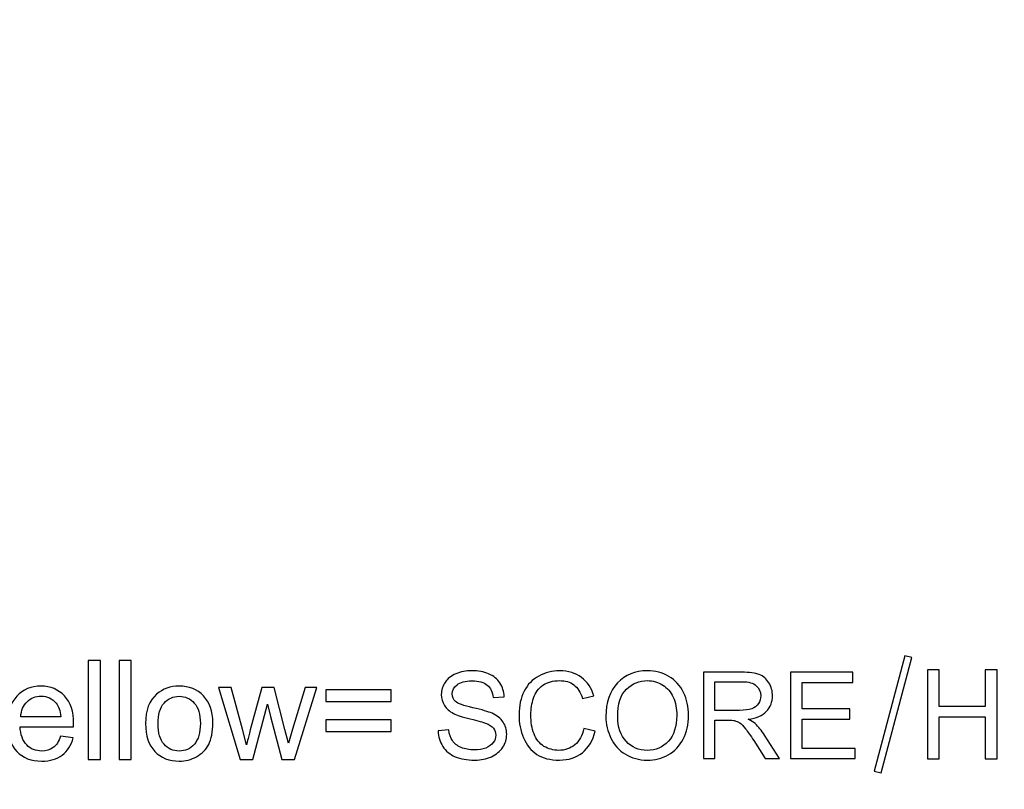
# Model space of a CAD drawing. Header units: centimetres. Extents: x -105 to 112, y -140 to 143.
# Tile 75 of 90: x -95.93 to -87.47, y 63.59 to 70.21. Entities that reach past the tile are written whole.
import ezdxf

# ---------------------------------------------------------------- set-up
doc = ezdxf.new("R2010")
doc.units = ezdxf.units.CM
doc.header["$MEASUREMENT"] = 0
doc.layers.add('Layer 1', color=7, linetype='Continuous')

msp = doc.modelspace()

# ---------------------------------------------------------------- linework, layer by layer
at = {"layer": 'Layer 1', "color": 240, "lineweight": 211}
msp.add_open_spline([(-100.73824, 142.69407), (-100.73824, 142.69407), (27.42324, 142.69407), (27.42324, 142.69407), (27.42324, 142.69407), (29.71918, 142.69407), (31.59804, 140.81576), (31.59804, 138.51964), (31.59804, 138.51964), (31.59804, 138.51964), (31.59804, 60.80756), (31.59804, 60.80756), (31.59804, 60.80756), (31.59804, 58.51145), (29.71918, 56.63332), (27.42324, 56.63332), (27.42324, 56.63332), (27.42324, 56.63332), (-100.73824, 56.63332), (-100.73824, 56.63332), (-100.73824, 56.63332), (-103.0344, 56.63332), (-104.91305, 58.51145), (-104.91305, 60.80756), (-104.91305, 60.80756), (-104.91305, 60.80756), (-104.91305, 138.51964), (-104.91305, 138.51964), (-104.91305, 138.51964), (-104.91305, 140.81576), (-103.0344, 142.69407), (-100.73824, 142.69407)], degree=3, knots=[0, 0, 0, 0, 0.1111111, 0.1111111, 0.1111111, 0.1111111, 0.2222222, 0.2222222, 0.2222222, 0.2222222, 0.3333333, 0.3333333, 0.3333333, 0.3333333, 0.4444444, 0.4444444, 0.4444444, 0.4444444, 0.5555556, 0.5555556, 0.5555556, 0.5555556, 0.6666667, 0.6666667, 0.6666667, 0.6666667, 0.7777778, 0.7777778, 0.7777778, 0.7777778, 1, 1, 1, 1], dxfattribs=at)
at = {"layer": 'Layer 1', "color": 250}
for points, knots in [([(-95.3423, 63.84847), (-95.3423, 63.84847), (-95.3423, 64.70043), (-95.3423, 64.70043), (-95.3423, 64.70043), (-95.3423, 64.70043), (-95.23756, 64.70043), (-95.23756, 64.70043), (-95.23756, 64.70043), (-95.23756, 64.70043), (-95.23756, 63.84847), (-95.23756, 63.84847), (-95.23756, 63.84847), (-95.23756, 63.84847), (-95.3423, 63.84847), (-95.3423, 63.84847), (-95.3423, 63.84847), (-95.3423, 63.84847), (-95.3423, 63.84847), (-95.3423, 63.84847)], [0, 0, 0, 0, 0.1666667, 0.1666667, 0.1666667, 0.1666667, 0.3333333, 0.3333333, 0.3333333, 0.3333333, 0.5, 0.5, 0.5, 0.5, 0.6666667, 0.6666667, 0.6666667, 0.6666667, 1, 1, 1, 1]), ([(-95.07783, 63.84847), (-95.07783, 63.84847), (-95.07783, 64.70043), (-95.07783, 64.70043), (-95.07783, 64.70043), (-95.07783, 64.70043), (-94.97311, 64.70043), (-94.97311, 64.70043), (-94.97311, 64.70043), (-94.97311, 64.70043), (-94.97311, 63.84847), (-94.97311, 63.84847), (-94.97311, 63.84847), (-94.97311, 63.84847), (-95.07783, 63.84847), (-95.07783, 63.84847), (-95.07783, 63.84847), (-95.07783, 63.84847), (-95.07783, 63.84847), (-95.07783, 63.84847)], [0, 0, 0, 0, 0.1666667, 0.1666667, 0.1666667, 0.1666667, 0.3333333, 0.3333333, 0.3333333, 0.3333333, 0.5, 0.5, 0.5, 0.5, 0.6666667, 0.6666667, 0.6666667, 0.6666667, 1, 1, 1, 1]), ([(-95.58058, 64.04829), (-95.58058, 64.04829), (-95.4723, 64.03376), (-95.4723, 64.03376), (-95.4723, 64.03376), (-95.48912, 63.97018), (-95.52069, 63.92113), (-95.56668, 63.88662), (-95.56668, 63.88662), (-95.61273, 63.8521), (-95.67148, 63.83394), (-95.74307, 63.83394), (-95.74307, 63.83394), (-95.83314, 63.83394), (-95.90458, 63.863), (-95.9573, 63.9175), (-95.9573, 63.9175), (-96.0101, 63.97381), (-96.0365, 64.05192), (-96.0365, 64.15183), (-96.0365, 64.15183), (-96.0365, 64.25538), (-96.00989, 64.33531), (-95.95659, 64.39344), (-95.95659, 64.39344), (-95.90316, 64.44975), (-95.8339, 64.47881), (-95.74883, 64.47881), (-95.74883, 64.47881), (-95.66652, 64.47881), (-95.59925, 64.44975), (-95.54708, 64.39525), (-95.54708, 64.39525), (-95.49486, 64.33894), (-95.46868, 64.25901), (-95.46868, 64.15728), (-95.46868, 64.15728), (-95.46868, 64.15183), (-95.4689, 64.14094), (-95.46924, 64.13004), (-95.46924, 64.13004), (-95.46924, 64.13004), (-95.92934, 64.13004), (-95.92934, 64.13004), (-95.92934, 64.13004), (-95.92545, 64.06282), (-95.90636, 64.01014), (-95.87179, 63.97381), (-95.87179, 63.97381), (-95.83753, 63.93748), (-95.79446, 63.92113), (-95.74307, 63.92113), (-95.74307, 63.92113), (-95.70476, 63.92113), (-95.67204, 63.93022), (-95.64509, 63.9502), (-95.64509, 63.9502), (-95.61791, 63.97018), (-95.59648, 64.00288), (-95.58058, 64.04829), (-95.58058, 64.04829), (-95.58058, 64.04829), (-95.58058, 64.04829), (-95.58058, 64.04829)], [0, 0, 0, 0, 0.0588235, 0.0588235, 0.0588235, 0.0588235, 0.1176471, 0.1176471, 0.1176471, 0.1176471, 0.1764706, 0.1764706, 0.1764706, 0.1764706, 0.2352941, 0.2352941, 0.2352941, 0.2352941, 0.2941176, 0.2941176, 0.2941176, 0.2941176, 0.3529412, 0.3529412, 0.3529412, 0.3529412, 0.4117647, 0.4117647, 0.4117647, 0.4117647, 0.4705882, 0.4705882, 0.4705882, 0.4705882, 0.5294118, 0.5294118, 0.5294118, 0.5294118, 0.5882353, 0.5882353, 0.5882353, 0.5882353, 0.6470588, 0.6470588, 0.6470588, 0.6470588, 0.7058824, 0.7058824, 0.7058824, 0.7058824, 0.7647059, 0.7647059, 0.7647059, 0.7647059, 0.8235294, 0.8235294, 0.8235294, 0.8235294, 0.8823529, 0.8823529, 0.8823529, 0.8823529, 1, 1, 1, 1]), ([(-94.85034, 64.15728), (-94.85034, 64.26991), (-94.81856, 64.35529), (-94.7549, 64.40979), (-94.7549, 64.40979), (-94.7019, 64.4552), (-94.63705, 64.47881), (-94.5607, 64.47881), (-94.5607, 64.47881), (-94.47597, 64.47881), (-94.40649, 64.45157), (-94.35257, 64.39525), (-94.35257, 64.39525), (-94.29879, 64.33894), (-94.27181, 64.26264), (-94.27181, 64.16455), (-94.27181, 64.16455), (-94.27181, 64.08644), (-94.28367, 64.02286), (-94.3075, 63.97745), (-94.3075, 63.97745), (-94.33136, 63.93203), (-94.36605, 63.89752), (-94.41168, 63.87209), (-94.41168, 63.87209), (-94.4571, 63.84665), (-94.50691, 63.83394), (-94.5607, 63.83394), (-94.5607, 63.83394), (-94.64718, 63.83394), (-94.71694, 63.863), (-94.77038, 63.9175), (-94.77038, 63.9175), (-94.82373, 63.972), (-94.85034, 64.05192), (-94.85034, 64.15728), (-94.85034, 64.15728), (-94.85034, 64.15728), (-94.85034, 64.15728), (-94.85034, 64.15728)], [0, 0, 0, 0, 0.0909091, 0.0909091, 0.0909091, 0.0909091, 0.1818182, 0.1818182, 0.1818182, 0.1818182, 0.2727273, 0.2727273, 0.2727273, 0.2727273, 0.3636364, 0.3636364, 0.3636364, 0.3636364, 0.4545455, 0.4545455, 0.4545455, 0.4545455, 0.5454545, 0.5454545, 0.5454545, 0.5454545, 0.6363636, 0.6363636, 0.6363636, 0.6363636, 0.7272727, 0.7272727, 0.7272727, 0.7272727, 0.8181818, 0.8181818, 0.8181818, 0.8181818, 1, 1, 1, 1]), ([(-94.03786, 63.84847), (-94.03786, 63.84847), (-94.22456, 64.4661), (-94.22456, 64.4661), (-94.22456, 64.4661), (-94.22456, 64.4661), (-94.11506, 64.4661), (-94.11506, 64.4661), (-94.11506, 64.4661), (-94.11506, 64.4661), (-94.01644, 64.10824), (-94.01644, 64.10824), (-94.01644, 64.10824), (-94.01644, 64.10824), (-93.9816, 63.97563), (-93.9816, 63.97563), (-93.9816, 63.97563), (-93.98018, 63.9829), (-93.96946, 64.02468), (-93.94959, 64.10279), (-93.94959, 64.10279), (-93.94959, 64.10279), (-93.8518, 64.4661), (-93.8518, 64.4661), (-93.8518, 64.4661), (-93.8518, 64.4661), (-93.74445, 64.4661), (-93.74445, 64.4661), (-93.74445, 64.4661), (-93.74445, 64.4661), (-93.65142, 64.10642), (-93.65142, 64.10642), (-93.65142, 64.10642), (-93.65142, 64.10642), (-93.62105, 63.98835), (-93.62105, 63.98835), (-93.62105, 63.98835), (-93.62105, 63.98835), (-93.58557, 64.10824), (-93.58557, 64.10824), (-93.58557, 64.10824), (-93.58557, 64.10824), (-93.47885, 64.4661), (-93.47885, 64.4661), (-93.47885, 64.4661), (-93.47885, 64.4661), (-93.37701, 64.4661), (-93.37701, 64.4661), (-93.37701, 64.4661), (-93.37701, 64.4661), (-93.57087, 63.84847), (-93.57087, 63.84847), (-93.57087, 63.84847), (-93.57087, 63.84847), (-93.67923, 63.84847), (-93.67923, 63.84847), (-93.67923, 63.84847), (-93.67923, 63.84847), (-93.77724, 64.21723), (-93.77724, 64.21723), (-93.77724, 64.21723), (-93.77724, 64.21723), (-93.80199, 64.32259), (-93.80199, 64.32259), (-93.80199, 64.32259), (-93.80199, 64.32259), (-93.92703, 63.84847), (-93.92703, 63.84847), (-93.92703, 63.84847), (-93.92703, 63.84847), (-94.03786, 63.84847), (-94.03786, 63.84847), (-94.03786, 63.84847), (-94.03786, 63.84847), (-94.03786, 63.84847), (-94.03786, 63.84847)], [0, 0, 0, 0, 0.05, 0.05, 0.05, 0.05, 0.1, 0.1, 0.1, 0.1, 0.15, 0.15, 0.15, 0.15, 0.2, 0.2, 0.2, 0.2, 0.25, 0.25, 0.25, 0.25, 0.3, 0.3, 0.3, 0.3, 0.35, 0.35, 0.35, 0.35, 0.4, 0.4, 0.4, 0.4, 0.45, 0.45, 0.45, 0.45, 0.5, 0.5, 0.5, 0.5, 0.55, 0.55, 0.55, 0.55, 0.6, 0.6, 0.6, 0.6, 0.65, 0.65, 0.65, 0.65, 0.7, 0.7, 0.7, 0.7, 0.75, 0.75, 0.75, 0.75, 0.8, 0.8, 0.8, 0.8, 0.85, 0.85, 0.85, 0.85, 0.9, 0.9, 0.9, 0.9, 1, 1, 1, 1]), ([(-92.73938, 64.34802), (-92.73938, 64.34802), (-93.30124, 64.34802), (-93.30124, 64.34802), (-93.30124, 64.34802), (-93.30124, 64.34802), (-93.30124, 64.44612), (-93.30124, 64.44612), (-93.30124, 64.44612), (-93.30124, 64.44612), (-92.73938, 64.44612), (-92.73938, 64.44612), (-92.73938, 64.44612), (-92.73938, 64.44612), (-92.73938, 64.34802), (-92.73938, 64.34802)], [0, 0, 0, 0, 0.2, 0.2, 0.2, 0.2, 0.4, 0.4, 0.4, 0.4, 0.6, 0.6, 0.6, 0.6, 1, 1, 1, 1]), ([(-95.92338, 64.21541), (-95.92338, 64.21541), (-95.57938, 64.21541), (-95.57938, 64.21541), (-95.57938, 64.21541), (-95.584, 64.26809), (-95.59726, 64.30624), (-95.61891, 64.33167), (-95.61891, 64.33167), (-95.65204, 64.37345), (-95.69526, 64.39344), (-95.74827, 64.39344), (-95.74827, 64.39344), (-95.79622, 64.39344), (-95.83653, 64.37709), (-95.86925, 64.34439), (-95.86925, 64.34439), (-95.90175, 64.31351), (-95.91984, 64.26991), (-95.92338, 64.21541), (-95.92338, 64.21541), (-95.92338, 64.21541), (-95.92338, 64.21541), (-95.92338, 64.21541)], [0, 0, 0, 0, 0.1428571, 0.1428571, 0.1428571, 0.1428571, 0.2857143, 0.2857143, 0.2857143, 0.2857143, 0.4285714, 0.4285714, 0.4285714, 0.4285714, 0.5714286, 0.5714286, 0.5714286, 0.5714286, 0.7142857, 0.7142857, 0.7142857, 0.7142857, 1, 1, 1, 1]), ([(-94.7432, 64.15547), (-94.7432, 64.07736), (-94.72595, 64.01923), (-94.6914, 63.97926), (-94.6914, 63.97926), (-94.6567, 63.9393), (-94.61319, 63.92113), (-94.5607, 63.92113), (-94.5607, 63.92113), (-94.50867, 63.92113), (-94.4654, 63.9393), (-94.43076, 63.97926), (-94.43076, 63.97926), (-94.39621, 64.01923), (-94.37897, 64.07917), (-94.37897, 64.1591), (-94.37897, 64.1591), (-94.37897, 64.2354), (-94.39642, 64.29353), (-94.43112, 64.33349), (-94.43112, 64.33349), (-94.46582, 64.37164), (-94.50911, 64.39162), (-94.5607, 64.39162), (-94.5607, 64.39162), (-94.61319, 64.39162), (-94.6567, 64.37164), (-94.6914, 64.33349), (-94.6914, 64.33349), (-94.72595, 64.29353), (-94.7432, 64.2354), (-94.7432, 64.15547), (-94.7432, 64.15547), (-94.7432, 64.15547), (-94.7432, 64.15547), (-94.7432, 64.15547)], [0, 0, 0, 0, 0.1, 0.1, 0.1, 0.1, 0.2, 0.2, 0.2, 0.2, 0.3, 0.3, 0.3, 0.3, 0.4, 0.4, 0.4, 0.4, 0.5, 0.5, 0.5, 0.5, 0.6, 0.6, 0.6, 0.6, 0.7, 0.7, 0.7, 0.7, 0.8, 0.8, 0.8, 0.8, 1, 1, 1, 1]), ([(-92.73938, 64.09007), (-92.73938, 64.09007), (-93.30124, 64.09007), (-93.30124, 64.09007), (-93.30124, 64.09007), (-93.30124, 64.09007), (-93.30124, 64.18817), (-93.30124, 64.18817), (-93.30124, 64.18817), (-93.30124, 64.18817), (-92.73938, 64.18817), (-92.73938, 64.18817), (-92.73938, 64.18817), (-92.73938, 64.18817), (-92.73938, 64.09007), (-92.73938, 64.09007)], [0, 0, 0, 0, 0.2, 0.2, 0.2, 0.2, 0.4, 0.4, 0.4, 0.4, 0.6, 0.6, 0.6, 0.6, 1, 1, 1, 1])]:
    msp.add_open_spline(points, degree=3, knots=knots, dxfattribs=at)
at = {"layer": 'Layer 1', "color": 2}
for points, knots in [([(-88.32331, 64.7404), (-88.32331, 64.7404), (-88.26258, 64.72587), (-88.26258, 64.72587), (-88.26258, 64.72587), (-88.26258, 64.72587), (-88.52577, 63.73221), (-88.52577, 63.73221), (-88.52577, 63.73221), (-88.52577, 63.73221), (-88.58651, 63.74856), (-88.58651, 63.74856), (-88.58651, 63.74856), (-88.58651, 63.74856), (-88.32331, 64.7404), (-88.32331, 64.7404)], [0, 0, 0, 0, 0.2, 0.2, 0.2, 0.2, 0.4, 0.4, 0.4, 0.4, 0.6, 0.6, 0.6, 0.6, 1, 1, 1, 1]), ([(-92.33542, 64.09371), (-92.33542, 64.09371), (-92.2431, 64.10279), (-92.2431, 64.10279), (-92.2431, 64.10279), (-92.23876, 64.06464), (-92.22855, 64.03376), (-92.21251, 64.01014), (-92.21251, 64.01014), (-92.1964, 63.98653), (-92.17149, 63.96655), (-92.1378, 63.95201), (-92.1378, 63.95201), (-92.10408, 63.93748), (-92.06606, 63.93022), (-92.0239, 63.93022), (-92.0239, 63.93022), (-91.98637, 63.93022), (-91.95336, 63.93567), (-91.92463, 63.94656), (-91.92463, 63.94656), (-91.89596, 63.95928), (-91.87467, 63.97381), (-91.8607, 63.9938), (-91.8607, 63.9938), (-91.84664, 64.01196), (-91.83956, 64.03376), (-91.83956, 64.05737), (-91.83956, 64.05737), (-91.83956, 64.08099), (-91.8463, 64.10097), (-91.85977, 64.11732), (-91.85977, 64.11732), (-91.87333, 64.13549), (-91.89561, 64.15002), (-91.9267, 64.16092), (-91.9267, 64.16092), (-91.94655, 64.16818), (-91.99069, 64.1809), (-92.05896, 64.19725), (-92.05896, 64.19725), (-92.1273, 64.2136), (-92.17498, 64.22995), (-92.2023, 64.24448), (-92.2023, 64.24448), (-92.23771, 64.26264), (-92.26403, 64.28626), (-92.28127, 64.31351), (-92.28127, 64.31351), (-92.29873, 64.34076), (-92.30739, 64.37164), (-92.30739, 64.40615), (-92.30739, 64.40615), (-92.30739, 64.4443), (-92.29667, 64.47881), (-92.27546, 64.51151), (-92.27546, 64.51151), (-92.25417, 64.54421), (-92.22323, 64.56783), (-92.18221, 64.58599), (-92.18221, 64.58599), (-92.14141, 64.60234), (-92.096, 64.61142), (-92.04597, 64.61142), (-92.04597, 64.61142), (-91.99106, 64.61142), (-91.94245, 64.60234), (-91.90043, 64.58417), (-91.90043, 64.58417), (-91.85843, 64.56601), (-91.82608, 64.54058), (-91.80342, 64.50606), (-91.80342, 64.50606), (-91.78079, 64.47155), (-91.76873, 64.43158), (-91.76697, 64.38799), (-91.76697, 64.38799), (-91.76697, 64.38799), (-91.86141, 64.38072), (-91.86141, 64.38072), (-91.86141, 64.38072), (-91.86637, 64.42795), (-91.88348, 64.46428), (-91.91271, 64.4879), (-91.91271, 64.4879), (-91.94194, 64.51151), (-91.98515, 64.52423), (-92.04221, 64.52423), (-92.04221, 64.52423), (-92.10167, 64.52423), (-92.14503, 64.51333), (-92.1722, 64.49153), (-92.1722, 64.49153), (-92.19931, 64.46973), (-92.213, 64.44248), (-92.213, 64.4116), (-92.213, 64.4116), (-92.213, 64.38617), (-92.20336, 64.36255), (-92.18414, 64.34621), (-92.18414, 64.34621), (-92.16512, 64.32986), (-92.11587, 64.31169), (-92.03596, 64.29353), (-92.03596, 64.29353), (-91.95607, 64.27536), (-91.90128, 64.25901), (-91.87155, 64.2463), (-91.87155, 64.2463), (-91.82855, 64.22631), (-91.79656, 64.20088), (-91.77598, 64.17), (-91.77598, 64.17), (-91.7554, 64.14094), (-91.74517, 64.1046), (-91.74517, 64.06464), (-91.74517, 64.06464), (-91.74517, 64.02468), (-91.75639, 63.98835), (-91.77903, 63.95383), (-91.77903, 63.95383), (-91.80174, 63.91932), (-91.83402, 63.89207), (-91.87638, 63.87209), (-91.87638, 63.87209), (-91.91874, 63.8521), (-91.96628, 63.84302), (-92.01936, 63.84302), (-92.01936, 63.84302), (-92.08643, 63.84302), (-92.14261, 63.8521), (-92.18795, 63.87209), (-92.18795, 63.87209), (-92.23344, 63.89207), (-92.26886, 63.92113), (-92.29462, 63.9611), (-92.29462, 63.9611), (-92.32058, 63.99924), (-92.33406, 64.04466), (-92.33542, 64.09371), (-92.33542, 64.09371), (-92.33542, 64.09371), (-92.33542, 64.09371), (-92.33542, 64.09371)], [0, 0, 0, 0, 0.027027, 0.027027, 0.027027, 0.027027, 0.0540541, 0.0540541, 0.0540541, 0.0540541, 0.0810811, 0.0810811, 0.0810811, 0.0810811, 0.1081081, 0.1081081, 0.1081081, 0.1081081, 0.1351351, 0.1351351, 0.1351351, 0.1351351, 0.1621622, 0.1621622, 0.1621622, 0.1621622, 0.1891892, 0.1891892, 0.1891892, 0.1891892, 0.2162162, 0.2162162, 0.2162162, 0.2162162, 0.2432432, 0.2432432, 0.2432432, 0.2432432, 0.2702703, 0.2702703, 0.2702703, 0.2702703, 0.2972973, 0.2972973, 0.2972973, 0.2972973, 0.3243243, 0.3243243, 0.3243243, 0.3243243, 0.3513514, 0.3513514, 0.3513514, 0.3513514, 0.3783784, 0.3783784, 0.3783784, 0.3783784, 0.4054054, 0.4054054, 0.4054054, 0.4054054, 0.4324324, 0.4324324, 0.4324324, 0.4324324, 0.4594595, 0.4594595, 0.4594595, 0.4594595, 0.4864865, 0.4864865, 0.4864865, 0.4864865, 0.5135135, 0.5135135, 0.5135135, 0.5135135, 0.5405405, 0.5405405, 0.5405405, 0.5405405, 0.5675676, 0.5675676, 0.5675676, 0.5675676, 0.5945946, 0.5945946, 0.5945946, 0.5945946, 0.6216216, 0.6216216, 0.6216216, 0.6216216, 0.6486486, 0.6486486, 0.6486486, 0.6486486, 0.6756757, 0.6756757, 0.6756757, 0.6756757, 0.7027027, 0.7027027, 0.7027027, 0.7027027, 0.7297297, 0.7297297, 0.7297297, 0.7297297, 0.7567568, 0.7567568, 0.7567568, 0.7567568, 0.7837838, 0.7837838, 0.7837838, 0.7837838, 0.8108108, 0.8108108, 0.8108108, 0.8108108, 0.8378378, 0.8378378, 0.8378378, 0.8378378, 0.8648649, 0.8648649, 0.8648649, 0.8648649, 0.8918919, 0.8918919, 0.8918919, 0.8918919, 0.9189189, 0.9189189, 0.9189189, 0.9189189, 0.9459459, 0.9459459, 0.9459459, 0.9459459, 1, 1, 1, 1]), ([(-91.08234, 64.1155), (-91.08234, 64.1155), (-90.98378, 64.09189), (-90.98378, 64.09189), (-90.98378, 64.09189), (-91.00436, 64.01014), (-91.0414, 63.94838), (-91.09477, 63.9066), (-91.09477, 63.9066), (-91.14819, 63.86482), (-91.21355, 63.84302), (-91.29083, 63.84302), (-91.29083, 63.84302), (-91.37072, 63.84302), (-91.43572, 63.85937), (-91.48582, 63.89207), (-91.48582, 63.89207), (-91.53599, 63.92477), (-91.57403, 63.972), (-91.60013, 64.03376), (-91.60013, 64.03376), (-91.62626, 64.09552), (-91.63937, 64.16092), (-91.63937, 64.23176), (-91.63937, 64.23176), (-91.63937, 64.30987), (-91.62469, 64.37709), (-91.59518, 64.43522), (-91.59518, 64.43522), (-91.56551, 64.49335), (-91.52357, 64.53694), (-91.46907, 64.56601), (-91.46907, 64.56601), (-91.41465, 64.59507), (-91.35461, 64.61142), (-91.28927, 64.61142), (-91.28927, 64.61142), (-91.21497, 64.61142), (-91.15252, 64.59144), (-91.10207, 64.55329), (-91.10207, 64.55329), (-91.05141, 64.51696), (-91.01615, 64.46247), (-90.99628, 64.39525), (-90.99628, 64.39525), (-90.99628, 64.39525), (-91.0927, 64.37164), (-91.0927, 64.37164), (-91.0927, 64.37164), (-91.10981, 64.42613), (-91.13493, 64.4661), (-91.16758, 64.48971), (-91.16758, 64.48971), (-91.2002, 64.51515), (-91.24144, 64.52604), (-91.29103, 64.52604), (-91.29103, 64.52604), (-91.34794, 64.52604), (-91.39563, 64.51333), (-91.43381, 64.48608), (-91.43381, 64.48608), (-91.47205, 64.45883), (-91.49903, 64.4225), (-91.51441, 64.37527), (-91.51441, 64.37527), (-91.52996, 64.32986), (-91.5377, 64.28263), (-91.5377, 64.23358), (-91.5377, 64.23358), (-91.5377, 64.17), (-91.52854, 64.1155), (-91.51023, 64.06827), (-91.51023, 64.06827), (-91.49192, 64.02104), (-91.4634, 63.98471), (-91.42466, 63.9611), (-91.42466, 63.9611), (-91.38591, 63.9393), (-91.34411, 63.92658), (-91.29891, 63.92658), (-91.29891, 63.92658), (-91.244, 63.92658), (-91.19766, 63.94293), (-91.15962, 63.97381), (-91.15962, 63.97381), (-91.12158, 64.00651), (-91.09582, 64.05374), (-91.08234, 64.1155), (-91.08234, 64.1155), (-91.08234, 64.1155), (-91.08234, 64.1155), (-91.08234, 64.1155)], [0, 0, 0, 0, 0.0416667, 0.0416667, 0.0416667, 0.0416667, 0.0833333, 0.0833333, 0.0833333, 0.0833333, 0.125, 0.125, 0.125, 0.125, 0.1666667, 0.1666667, 0.1666667, 0.1666667, 0.2083333, 0.2083333, 0.2083333, 0.2083333, 0.25, 0.25, 0.25, 0.25, 0.2916667, 0.2916667, 0.2916667, 0.2916667, 0.3333333, 0.3333333, 0.3333333, 0.3333333, 0.375, 0.375, 0.375, 0.375, 0.4166667, 0.4166667, 0.4166667, 0.4166667, 0.4583333, 0.4583333, 0.4583333, 0.4583333, 0.5, 0.5, 0.5, 0.5, 0.5416667, 0.5416667, 0.5416667, 0.5416667, 0.5833333, 0.5833333, 0.5833333, 0.5833333, 0.625, 0.625, 0.625, 0.625, 0.6666667, 0.6666667, 0.6666667, 0.6666667, 0.7083333, 0.7083333, 0.7083333, 0.7083333, 0.75, 0.75, 0.75, 0.75, 0.7916667, 0.7916667, 0.7916667, 0.7916667, 0.8333333, 0.8333333, 0.8333333, 0.8333333, 0.875, 0.875, 0.875, 0.875, 0.9166667, 0.9166667, 0.9166667, 0.9166667, 1, 1, 1, 1]), ([(-90.89232, 64.21723), (-90.89232, 64.34076), (-90.85911, 64.43703), (-90.79291, 64.50606), (-90.79291, 64.50606), (-90.7267, 64.57691), (-90.64134, 64.61142), (-90.53653, 64.61142), (-90.53653, 64.61142), (-90.46791, 64.61142), (-90.40619, 64.59507), (-90.35104, 64.56238), (-90.35104, 64.56238), (-90.29605, 64.52968), (-90.25405, 64.48426), (-90.22517, 64.42432), (-90.22517, 64.42432), (-90.19629, 64.36619), (-90.18181, 64.30079), (-90.18181, 64.22631), (-90.18181, 64.22631), (-90.18181, 64.15002), (-90.19699, 64.08281), (-90.22744, 64.02286), (-90.22744, 64.02286), (-90.25787, 63.96473), (-90.30088, 63.91932), (-90.35658, 63.88844), (-90.35658, 63.88844), (-90.41242, 63.85755), (-90.4726, 63.84302), (-90.53703, 63.84302), (-90.53703, 63.84302), (-90.60706, 63.84302), (-90.66952, 63.85937), (-90.72465, 63.89388), (-90.72465, 63.89388), (-90.77963, 63.92658), (-90.82143, 63.97381), (-90.84981, 64.03194), (-90.84981, 64.03194), (-90.87813, 64.09007), (-90.89232, 64.15183), (-90.89232, 64.21723), (-90.89232, 64.21723), (-90.89232, 64.21723), (-90.89232, 64.21723), (-90.89232, 64.21723)], [0, 0, 0, 0, 0.0769231, 0.0769231, 0.0769231, 0.0769231, 0.1538462, 0.1538462, 0.1538462, 0.1538462, 0.2307692, 0.2307692, 0.2307692, 0.2307692, 0.3076923, 0.3076923, 0.3076923, 0.3076923, 0.3846154, 0.3846154, 0.3846154, 0.3846154, 0.4615385, 0.4615385, 0.4615385, 0.4615385, 0.5384615, 0.5384615, 0.5384615, 0.5384615, 0.6153846, 0.6153846, 0.6153846, 0.6153846, 0.6923077, 0.6923077, 0.6923077, 0.6923077, 0.7692308, 0.7692308, 0.7692308, 0.7692308, 0.8461538, 0.8461538, 0.8461538, 0.8461538, 1, 1, 1, 1]), ([(-90.0533, 63.85574), (-90.0533, 63.85574), (-90.0533, 64.59871), (-90.0533, 64.59871), (-90.0533, 64.59871), (-90.0533, 64.59871), (-89.7242, 64.59871), (-89.7242, 64.59871), (-89.7242, 64.59871), (-89.65799, 64.59871), (-89.60767, 64.59144), (-89.57326, 64.57872), (-89.57326, 64.57872), (-89.53884, 64.56419), (-89.51139, 64.54239), (-89.49081, 64.50788), (-89.49081, 64.50788), (-89.47016, 64.47336), (-89.46002, 64.43703), (-89.46002, 64.39525), (-89.46002, 64.39525), (-89.46002, 64.34257), (-89.47711, 64.29898), (-89.51117, 64.26264), (-89.51117, 64.26264), (-89.54523, 64.22631), (-89.59782, 64.2027), (-89.66898, 64.19362), (-89.66898, 64.19362), (-89.64287, 64.1809), (-89.62322, 64.16818), (-89.60974, 64.15728), (-89.60974, 64.15728), (-89.581, 64.13004), (-89.5539, 64.09734), (-89.52848, 64.05737), (-89.52848, 64.05737), (-89.52848, 64.05737), (-89.40005, 63.85574), (-89.40005, 63.85574), (-89.40005, 63.85574), (-89.40005, 63.85574), (-89.52274, 63.85574), (-89.52274, 63.85574), (-89.52274, 63.85574), (-89.52274, 63.85574), (-89.62095, 64.01014), (-89.62095, 64.01014), (-89.62095, 64.01014), (-89.64947, 64.05556), (-89.67317, 64.08826), (-89.69168, 64.11187), (-89.69168, 64.11187), (-89.71036, 64.13549), (-89.72696, 64.15365), (-89.74164, 64.16273), (-89.74164, 64.16273), (-89.75612, 64.17182), (-89.77116, 64.17727), (-89.78642, 64.18272), (-89.78642, 64.18272), (-89.79743, 64.18453), (-89.81566, 64.18635), (-89.84099, 64.18635), (-89.84099, 64.18635), (-89.84099, 64.18635), (-89.95481, 64.18635), (-89.95481, 64.18635), (-89.95481, 64.18635), (-89.95481, 64.18635), (-89.95481, 63.85574), (-89.95481, 63.85574), (-89.95481, 63.85574), (-89.95481, 63.85574), (-90.0533, 63.85574), (-90.0533, 63.85574), (-90.0533, 63.85574), (-90.0533, 63.85574), (-90.0533, 63.85574), (-90.0533, 63.85574)], [0, 0, 0, 0, 0.047619, 0.047619, 0.047619, 0.047619, 0.0952381, 0.0952381, 0.0952381, 0.0952381, 0.1428571, 0.1428571, 0.1428571, 0.1428571, 0.1904762, 0.1904762, 0.1904762, 0.1904762, 0.2380952, 0.2380952, 0.2380952, 0.2380952, 0.2857143, 0.2857143, 0.2857143, 0.2857143, 0.3333333, 0.3333333, 0.3333333, 0.3333333, 0.3809524, 0.3809524, 0.3809524, 0.3809524, 0.4285714, 0.4285714, 0.4285714, 0.4285714, 0.4761905, 0.4761905, 0.4761905, 0.4761905, 0.5238095, 0.5238095, 0.5238095, 0.5238095, 0.5714286, 0.5714286, 0.5714286, 0.5714286, 0.6190476, 0.6190476, 0.6190476, 0.6190476, 0.6666667, 0.6666667, 0.6666667, 0.6666667, 0.7142857, 0.7142857, 0.7142857, 0.7142857, 0.7619048, 0.7619048, 0.7619048, 0.7619048, 0.8095238, 0.8095238, 0.8095238, 0.8095238, 0.8571429, 0.8571429, 0.8571429, 0.8571429, 0.9047619, 0.9047619, 0.9047619, 0.9047619, 1, 1, 1, 1]), ([(-89.30425, 63.85574), (-89.30425, 63.85574), (-89.30425, 64.59871), (-89.30425, 64.59871), (-89.30425, 64.59871), (-89.30425, 64.59871), (-88.76795, 64.59871), (-88.76795, 64.59871), (-88.76795, 64.59871), (-88.76795, 64.59871), (-88.76795, 64.51151), (-88.76795, 64.51151), (-88.76795, 64.51151), (-88.76795, 64.51151), (-89.2057, 64.51151), (-89.2057, 64.51151), (-89.2057, 64.51151), (-89.2057, 64.51151), (-89.2057, 64.28263), (-89.2057, 64.28263), (-89.2057, 64.28263), (-89.2057, 64.28263), (-88.79598, 64.28263), (-88.79598, 64.28263), (-88.79598, 64.28263), (-88.79598, 64.28263), (-88.79598, 64.19543), (-88.79598, 64.19543), (-88.79598, 64.19543), (-88.79598, 64.19543), (-89.2057, 64.19543), (-89.2057, 64.19543), (-89.2057, 64.19543), (-89.2057, 64.19543), (-89.2057, 63.94293), (-89.2057, 63.94293), (-89.2057, 63.94293), (-89.2057, 63.94293), (-88.75027, 63.94293), (-88.75027, 63.94293), (-88.75027, 63.94293), (-88.75027, 63.94293), (-88.75027, 63.85574), (-88.75027, 63.85574), (-88.75027, 63.85574), (-88.75027, 63.85574), (-89.30425, 63.85574), (-89.30425, 63.85574), (-89.30425, 63.85574), (-89.30425, 63.85574), (-89.30425, 63.85574), (-89.30425, 63.85574)], [0, 0, 0, 0, 0.0714286, 0.0714286, 0.0714286, 0.0714286, 0.1428571, 0.1428571, 0.1428571, 0.1428571, 0.2142857, 0.2142857, 0.2142857, 0.2142857, 0.2857143, 0.2857143, 0.2857143, 0.2857143, 0.3571429, 0.3571429, 0.3571429, 0.3571429, 0.4285714, 0.4285714, 0.4285714, 0.4285714, 0.5, 0.5, 0.5, 0.5, 0.5714286, 0.5714286, 0.5714286, 0.5714286, 0.6428571, 0.6428571, 0.6428571, 0.6428571, 0.7142857, 0.7142857, 0.7142857, 0.7142857, 0.7857143, 0.7857143, 0.7857143, 0.7857143, 0.8571429, 0.8571429, 0.8571429, 0.8571429, 1, 1, 1, 1]), ([(-88.12861, 63.85392), (-88.12861, 63.85392), (-88.12861, 64.62051), (-88.12861, 64.62051), (-88.12861, 64.62051), (-88.12861, 64.62051), (-88.027, 64.62051), (-88.027, 64.62051), (-88.027, 64.62051), (-88.027, 64.62051), (-88.027, 64.30443), (-88.027, 64.30443), (-88.027, 64.30443), (-88.027, 64.30443), (-87.63133, 64.30443), (-87.63133, 64.30443), (-87.63133, 64.30443), (-87.63133, 64.30443), (-87.63133, 64.62051), (-87.63133, 64.62051), (-87.63133, 64.62051), (-87.63133, 64.62051), (-87.52971, 64.62051), (-87.52971, 64.62051), (-87.52971, 64.62051), (-87.52971, 64.62051), (-87.52971, 63.85392), (-87.52971, 63.85392), (-87.52971, 63.85392), (-87.52971, 63.85392), (-87.63133, 63.85392), (-87.63133, 63.85392), (-87.63133, 63.85392), (-87.63133, 63.85392), (-87.63133, 64.21541), (-87.63133, 64.21541), (-87.63133, 64.21541), (-87.63133, 64.21541), (-88.027, 64.21541), (-88.027, 64.21541), (-88.027, 64.21541), (-88.027, 64.21541), (-88.027, 63.85392), (-88.027, 63.85392), (-88.027, 63.85392), (-88.027, 63.85392), (-88.12861, 63.85392), (-88.12861, 63.85392), (-88.12861, 63.85392), (-88.12861, 63.85392), (-88.12861, 63.85392), (-88.12861, 63.85392)], [0, 0, 0, 0, 0.0714286, 0.0714286, 0.0714286, 0.0714286, 0.1428571, 0.1428571, 0.1428571, 0.1428571, 0.2142857, 0.2142857, 0.2142857, 0.2142857, 0.2857143, 0.2857143, 0.2857143, 0.2857143, 0.3571429, 0.3571429, 0.3571429, 0.3571429, 0.4285714, 0.4285714, 0.4285714, 0.4285714, 0.5, 0.5, 0.5, 0.5, 0.5714286, 0.5714286, 0.5714286, 0.5714286, 0.6428571, 0.6428571, 0.6428571, 0.6428571, 0.7142857, 0.7142857, 0.7142857, 0.7142857, 0.7857143, 0.7857143, 0.7857143, 0.7857143, 0.8571429, 0.8571429, 0.8571429, 0.8571429, 1, 1, 1, 1]), ([(-90.7907, 64.21541), (-90.7907, 64.1264), (-90.76665, 64.05556), (-90.71862, 64.00469), (-90.71862, 64.00469), (-90.67057, 63.95383), (-90.61019, 63.92658), (-90.5376, 63.92658), (-90.5376, 63.92658), (-90.46359, 63.92658), (-90.40292, 63.95383), (-90.35502, 64.00469), (-90.35502, 64.00469), (-90.30733, 64.05737), (-90.28343, 64.13004), (-90.28343, 64.22631), (-90.28343, 64.22631), (-90.28343, 64.28626), (-90.29363, 64.33894), (-90.31407, 64.38435), (-90.31407, 64.38435), (-90.33443, 64.42977), (-90.36432, 64.46428), (-90.40363, 64.4879), (-90.40363, 64.4879), (-90.44301, 64.51333), (-90.48708, 64.52604), (-90.53603, 64.52604), (-90.53603, 64.52604), (-90.6055, 64.52604), (-90.66539, 64.50243), (-90.71549, 64.45338), (-90.71549, 64.45338), (-90.76559, 64.40615), (-90.7907, 64.32622), (-90.7907, 64.21541), (-90.7907, 64.21541), (-90.7907, 64.21541), (-90.7907, 64.21541), (-90.7907, 64.21541)], [0, 0, 0, 0, 0.0909091, 0.0909091, 0.0909091, 0.0909091, 0.1818182, 0.1818182, 0.1818182, 0.1818182, 0.2727273, 0.2727273, 0.2727273, 0.2727273, 0.3636364, 0.3636364, 0.3636364, 0.3636364, 0.4545455, 0.4545455, 0.4545455, 0.4545455, 0.5454545, 0.5454545, 0.5454545, 0.5454545, 0.6363636, 0.6363636, 0.6363636, 0.6363636, 0.7272727, 0.7272727, 0.7272727, 0.7272727, 0.8181818, 0.8181818, 0.8181818, 0.8181818, 1, 1, 1, 1]), ([(-89.95481, 64.26991), (-89.95481, 64.26991), (-89.74385, 64.26991), (-89.74385, 64.26991), (-89.74385, 64.26991), (-89.69893, 64.26991), (-89.66402, 64.27536), (-89.63875, 64.28444), (-89.63875, 64.28444), (-89.6135, 64.29353), (-89.59433, 64.30806), (-89.58135, 64.32986), (-89.58135, 64.32986), (-89.56823, 64.34984), (-89.56169, 64.37164), (-89.56169, 64.39525), (-89.56169, 64.39525), (-89.56169, 64.43158), (-89.57426, 64.45883), (-89.59966, 64.48245), (-89.59966, 64.48245), (-89.62507, 64.50606), (-89.66522, 64.51696), (-89.72, 64.51696), (-89.72, 64.51696), (-89.72, 64.51696), (-89.95481, 64.51696), (-89.95481, 64.51696), (-89.95481, 64.51696), (-89.95481, 64.51696), (-89.95481, 64.26991), (-89.95481, 64.26991)], [0, 0, 0, 0, 0.1111111, 0.1111111, 0.1111111, 0.1111111, 0.2222222, 0.2222222, 0.2222222, 0.2222222, 0.3333333, 0.3333333, 0.3333333, 0.3333333, 0.4444444, 0.4444444, 0.4444444, 0.4444444, 0.5555556, 0.5555556, 0.5555556, 0.5555556, 0.6666667, 0.6666667, 0.6666667, 0.6666667, 0.7777778, 0.7777778, 0.7777778, 0.7777778, 1, 1, 1, 1])]:
    msp.add_open_spline(points, degree=3, knots=knots, dxfattribs=at)

doc.saveas('drawing.dxf')
